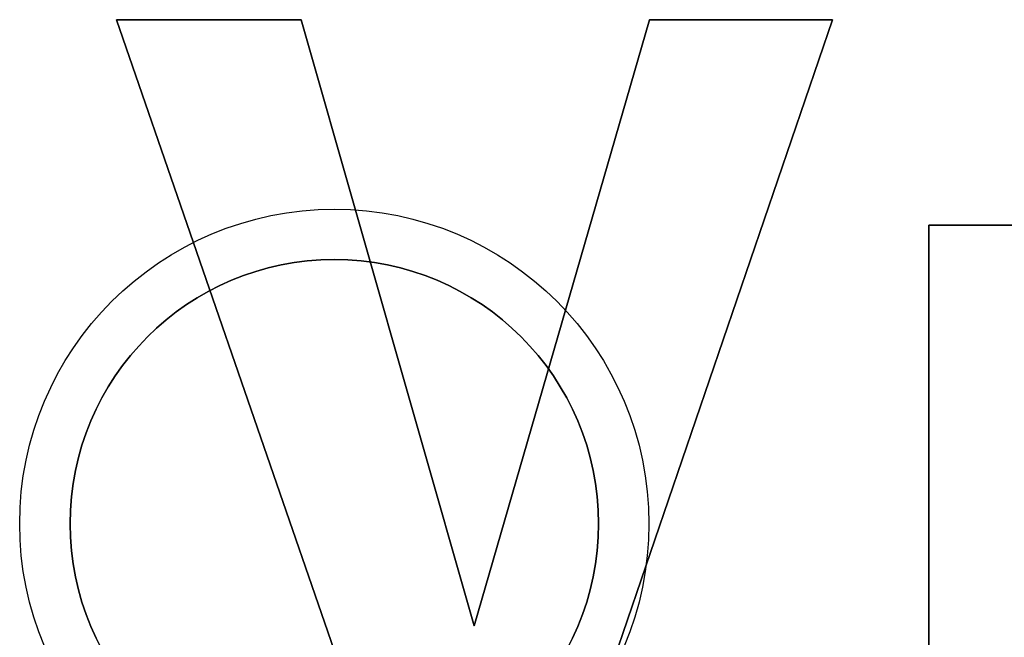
# Model space of a CAD drawing. Extents: x -3.81 to 3.81, y -1.89 to 1.9.
# Tile 63 of 149: x -0.96 to -0.57, y 1.37 to 1.62. Entities that reach past the tile are written whole.
import ezdxf

# ---------------------------------------------------------------- set-up
doc = ezdxf.new("R2010")
doc.units = 0
doc.layers.get('0').update_dxf_attribs({"linetype": 'CONTINUOUS'})

# ---------------------------------------------------------------- blocks, each defined once
blk = doc.blocks.new('*U1')
for p, q in [((-0.80791, 1.29333, 4.21), (-0.91909, 1.61533, 4.21)), ((-0.91909, 1.61533, 4.21), (-0.84567, 1.61533, 4.21)), ((-0.91909, 1.61533, 4.2098), (-0.80791, 1.29333, 4.2098)), ((-0.84567, 1.61533, 4.2098), (-0.91909, 1.61533, 4.2098)), ((-0.84567, 1.61533, 4.21), (-0.77697, 1.37435, 4.21)), ((-0.77697, 1.37435, 4.2098), (-0.84567, 1.61533, 4.2098)), ((-0.77697, 1.37435, 4.21), (-0.70722, 1.61533, 4.21)), ((-0.70722, 1.61533, 4.2098), (-0.77697, 1.37435, 4.2098)), ((-0.63459, 1.61533, 4.21), (-0.74446, 1.29333, 4.21)), ((-0.74446, 1.29333, 4.2098), (-0.63459, 1.61533, 4.2098)), ((-0.70722, 1.61533, 4.21), (-0.63459, 1.61533, 4.21)), ((-0.63459, 1.61533, 4.2098), (-0.70722, 1.61533, 4.2098)), ((-0.59622, 1.29366, 4.21), (-0.59622, 1.53366, 4.21)), ((-0.59622, 1.53366, 4.21), (-0.42189, 1.53366, 4.21)), ((-0.59622, 1.53366, 4.2098), (-0.59622, 1.29366, 4.2098)), ((-0.42189, 1.53366, 4.2098), (-0.59622, 1.53366, 4.2098))]:
    blk.add_line(p, q)
at = {"extrusion": (0, -1, 0)}
for p, q in [((-0.91909, 1.61533, 4.21), (-0.84567, 1.61533, 4.21)), ((-0.91909, 1.61533, 4.21), (-0.91909, 1.61533, 4.2098)), ((-0.84567, 1.61533, 4.2098), (-0.91909, 1.61533, 4.2098)), ((-0.84567, 1.61533, 4.21), (-0.84567, 1.61533, 4.2098)), ((-0.70722, 1.61533, 4.21), (-0.63459, 1.61533, 4.21)), ((-0.70722, 1.61533, 4.21), (-0.70722, 1.61533, 4.2098)), ((-0.63459, 1.61533, 4.2098), (-0.70722, 1.61533, 4.2098)), ((-0.63459, 1.61533, 4.21), (-0.63459, 1.61533, 4.2098)), ((-0.59622, 1.53366, 4.21), (-0.42189, 1.53366, 4.21)), ((-0.59622, 1.53366, 4.21), (-0.59622, 1.53366, 4.2098)), ((-0.42189, 1.53366, 4.2098), (-0.59622, 1.53366, 4.2098))]:
    blk.add_line(p, q, dxfattribs=at)
at = {"extrusion": (0.945242, 0.32637, 0)}
for p, q in [((-0.80791, 1.29333, 4.21), (-0.91909, 1.61533, 4.21)), ((-0.91909, 1.61533, 4.21), (-0.91909, 1.61533, 4.2098)), ((-0.91909, 1.61533, 4.2098), (-0.80791, 1.29333, 4.2098))]:
    blk.add_line(p, q, dxfattribs=at)
at = {"extrusion": (-0.961682, -0.274168, 0)}
for p, q in [((-0.84567, 1.61533, 4.21), (-0.77697, 1.37435, 4.21)), ((-0.84567, 1.61533, 4.21), (-0.84567, 1.61533, 4.2098)), ((-0.77697, 1.37435, 4.2098), (-0.84567, 1.61533, 4.2098)), ((-0.77697, 1.37435, 4.21), (-0.77697, 1.37435, 4.2098))]:
    blk.add_line(p, q, dxfattribs=at)
at = {"extrusion": (0.960572, -0.278033, 0)}
for p, q in [((-0.77697, 1.37435, 4.21), (-0.70722, 1.61533, 4.21)), ((-0.70722, 1.61533, 4.2098), (-0.77697, 1.37435, 4.2098)), ((-0.70722, 1.61533, 4.21), (-0.70722, 1.61533, 4.2098)), ((-0.77697, 1.37435, 4.21), (-0.77697, 1.37435, 4.2098))]:
    blk.add_line(p, q, dxfattribs=at)
at = {"extrusion": (-0.946425, 0.322925, 0)}
for p, q in [((-0.63459, 1.61533, 4.21), (-0.74446, 1.29333, 4.21)), ((-0.74446, 1.29333, 4.2098), (-0.63459, 1.61533, 4.2098)), ((-0.63459, 1.61533, 4.21), (-0.63459, 1.61533, 4.2098))]:
    blk.add_line(p, q, dxfattribs=at)
at = {"extrusion": (1, 0, 0)}
for p, q in [((-0.59622, 1.29366, 4.21), (-0.59622, 1.53366, 4.21)), ((-0.59622, 1.53366, 4.21), (-0.59622, 1.53366, 4.2098)), ((-0.59622, 1.53366, 4.2098), (-0.59622, 1.29366, 4.2098))]:
    blk.add_line(p, q, dxfattribs=at)
for centre, radius in [((-0.8325, 1.415, -4.049), 0.125), ((-0.8325, 1.415, -3.989), 0.125), ((-0.8325, 1.415, -4.049), 0.125), ((-0.8325, 1.415, -3.989), 0.125), ((-0.8325, 1.415, -3.989), 0.105), ((-0.8325, 1.415, -3.989), 0.105), ((-0.8325, 1.415, -3.909), 0.105)]:
    blk.add_circle(centre, radius)
at = {"extrusion": (0, 0, -1)}
blk.add_circle((0.8325, 1.415, 3.909), 0.105, dxfattribs=at)

msp = doc.modelspace()

# ---------------------------------------------------------------- block references
msp.add_blockref('*U1', (0, 0))

doc.saveas('drawing.dxf')
